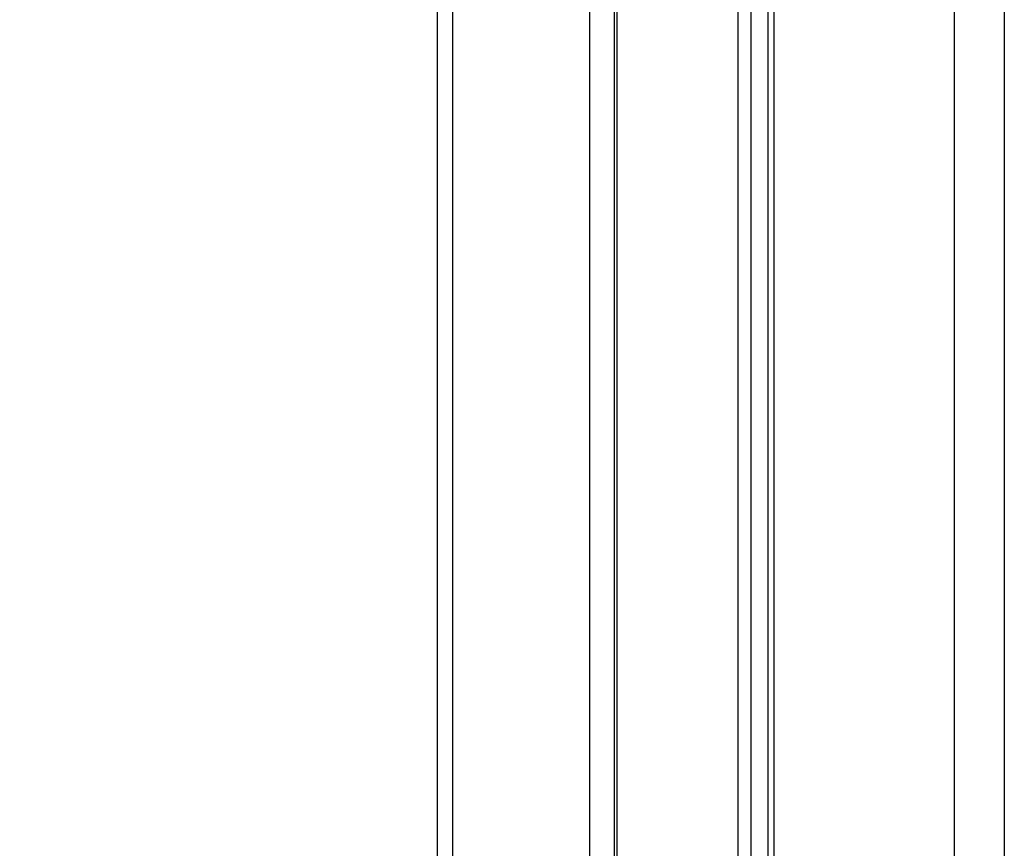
# Model space of a CAD drawing. Header units: millimetres. Extents: x 20 to 22981, y 40 to 19992.
# Tile 24 of 120: x 6541 to 6759, y 5984 to 6168. Entities that reach past the tile are written whole.
import ezdxf

# ---------------------------------------------------------------- set-up
doc = ezdxf.new("R2010")
doc.units = ezdxf.units.MM
doc.header["$LTSCALE"] = 2
doc.layers.add('COMPONENT_GEOMETRY', color=7, linetype='Continuous')
doc.styles.add('SLDTEXTSTYLE0', font='TXT', dxfattribs={"width": 0.75})
doc.dimstyles.new('SLDDIMSTYLE0', dxfattribs={"dimtxt": 100, "dimasz": 6.604, "dimexe": 0, "dimexo": 0.0625, "dimgap": 25, "dimtad": 0, "dimtih": 1, "dimtoh": 1, "dimdec": 0, "dimrnd": 1e-09, "dimzin": 12, "dimdsep": 46, "dimtxsty": 'SLDTEXTSTYLE0', "dimsah": 1, "dimcen": 0.09, "dimadec": 0, "dimazin": 3, "dimtfac": 1, "dimtdec": 0, "dimtofl": 0, "dimtmove": 0, "dimatfit": 3, "dimfxl": 1, "dimfrac": 2, "dimtolj": 1, "dimtzin": 12, "dimarcsym": 0})

# ---------------------------------------------------------------- blocks, each defined once
blk = doc.blocks.new('_D_4')
at = {"layer": 'COMPONENT_GEOMETRY', "color": 7}
for p, q in [((6638.52, 7959.49), (5476.02, 7959.49)), ((5482.37, 7959.49), (5482.37, 5203.33)), ((5282.3, 5183.02), (5251.83, 5183.02)), ((5251.83, 5183.02), (5251.83, 5024.27)), ((5682.43, 5183.02), (5712.9, 5183.02)), ((5712.9, 5183.02), (5712.9, 5024.27)), ((5251.83, 5024.27), (5282.3, 5024.27)), ((5712.9, 5024.27), (5682.43, 5024.27)), ((5482.37, 2118.49), (5482.37, 4874.65)), ((6459.75, 2118.49), (5476.02, 2118.49))]:
    blk.add_line(p, q, dxfattribs=at)
for points in [[(5482.37, 7959.49), (5481.35, 7952.89), (5483.38, 7952.89)], [(5482.37, 2118.49), (5483.38, 2125.1), (5481.35, 2125.1)]]:
    blk.add_solid(points, dxfattribs=at)
at = {"layer": 'COMPONENT_GEOMETRY', "color": 7, "char_height": 100, "attachment_point": 1, "style": 'SLDTEXTSTYLE0'}
for s, insert in [('9\'6.98"', (5282.3, 5153.18)), ('2921mm', (5209.59, 5003.56))]:
    blk.add_mtext(s, dxfattribs=dict(at, insert=insert))

msp = doc.modelspace()

# ---------------------------------------------------------------- linework, layer by layer
at = {"color": 8, "linetype": 'Continuous', "lineweight": 25}
for p, q in [((6748.24, 2191.49), (6748.24, 7939.49)), ((6759.31, 7939.49), (6759.31, 2191.49)), ((6636.74, 6410.02), (6636.74, 5905.15)), ((6667.23, 5908.66), (6667.23, 6410.02)), ((6673.24, 6410.02), (6673.24, 5911.82)), ((6700.18, 5907.27), (6700.18, 6410.02)), ((6702.97, 6410.02), (6702.97, 5904.34)), ((6708.14, 6410.02), (6708.14, 5896.62))]:
    msp.add_line(p, q, dxfattribs=at)
at = {"color": 7, "linetype": 'Continuous', "lineweight": 25}
for p, q in [((6633.39, 5905.35), (6633.39, 6410.02)), ((6672.65, 6410.02), (6672.65, 5911.6)), ((6706.75, 6410.02), (6706.75, 5899.18))]:
    msp.add_line(p, q, dxfattribs=at)

# ---------------------------------------------------------------- dimensions: what is measured, and where the dimension line sits
at = {"layer": 'COMPONENT_GEOMETRY', "color": 7}
dim = msp.add_linear_dim(base=(5482.37, 7959.49), p1=(6462.29, 2118.49), p2=(6641.06, 7959.49), angle=90, dimstyle='SLDDIMSTYLE0', dxfattribs=at)
dim.commit()
dim.dimension.update_dxf_attribs({"geometry": '_D_4', "text_midpoint": (5482.37, 5038.99), "dimtype": 160})

doc.saveas('drawing.dxf')
